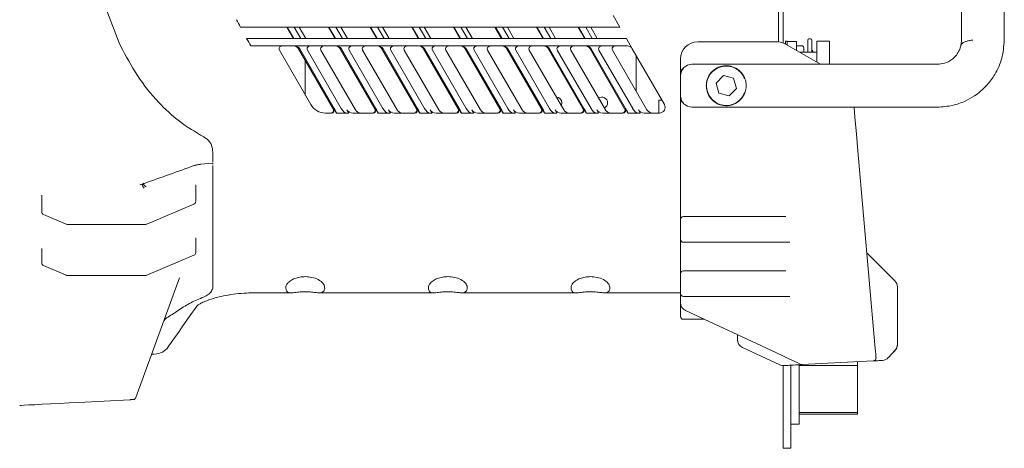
# Model space of a CAD drawing. Header units: millimetres. Extents: x 63 to 559, y 25 to 389.
# Tile 58 of 88: x 382 to 425, y 158 to 176. Entities that reach past the tile are written whole.
import ezdxf

# ---------------------------------------------------------------- set-up
doc = ezdxf.new("R2010")
doc.units = ezdxf.units.MM

msp = doc.modelspace()

# ---------------------------------------------------------------- linework, layer by layer
at = {"color": 7, "linetype": 'Continuous', "lineweight": 15}
for p, q in [((423.234, 194.472), (423.234, 175.433)), ((425.109, 175.433), (425.109, 194.472)), ((415.205, 179.581), (415.205, 175.364)), ((386.318, 175.333), (385.663, 177.042)), ((408.255, 176.018), (407.959, 176.531)), ((392.263, 176.018), (391.632, 176.018)), ((392.426, 176.018), (392.263, 176.018)), ((407.438, 176.018), (392.426, 176.018)), ((393.951, 175.518), (393.662, 176.018)), ((393.969, 175.518), (393.68, 176.018)), ((394.277, 175.518), (393.988, 176.018)), ((394.205, 176.018), (394.494, 175.518)), ((395.776, 175.518), (395.487, 176.018)), ((395.794, 175.518), (395.505, 176.018)), ((396.102, 175.518), (395.813, 176.018)), ((396.03, 176.018), (396.319, 175.518)), ((397.601, 175.518), (397.312, 176.018)), ((397.619, 175.518), (397.33, 176.018)), ((397.927, 175.518), (397.638, 176.018)), ((397.855, 176.018), (398.144, 175.518)), ((399.426, 175.518), (399.137, 176.018)), ((399.444, 175.518), (399.155, 176.018)), ((399.752, 175.518), (399.463, 176.018)), ((399.68, 176.018), (399.969, 175.518)), ((401.251, 175.518), (400.962, 176.018)), ((401.269, 175.518), (400.98, 176.018)), ((401.577, 175.518), (401.288, 176.018)), ((401.505, 176.018), (401.794, 175.518)), ((403.076, 175.518), (402.787, 176.018)), ((403.094, 175.518), (402.805, 176.018)), ((403.402, 175.518), (403.113, 176.018)), ((403.33, 176.018), (403.619, 175.518)), ((404.901, 175.518), (404.612, 176.018)), ((404.919, 175.518), (404.63, 176.018)), ((405.227, 175.518), (404.938, 176.018)), ((405.155, 176.018), (405.444, 175.518)), ((406.726, 175.518), (406.437, 176.018)), ((406.744, 175.518), (406.455, 176.018)), ((407.052, 175.518), (406.763, 176.018)), ((406.98, 176.018), (407.269, 175.518)), ((407.601, 176.018), (407.438, 176.018)), ((408.255, 176.018), (407.601, 176.018)), ((386.318, 175.333), (386.379, 175.204)), ((391.903, 175.518), (392.552, 175.518)), ((392.552, 175.518), (392.715, 175.518)), ((392.715, 175.518), (407.727, 175.518)), ((407.727, 175.518), (407.89, 175.518)), ((407.89, 175.518), (408.544, 175.518)), ((408.804, 175.068), (408.544, 175.518)), ((411.671, 175.377), (415.14, 175.377)), ((415.515, 175.277), (417.051, 174.39)), ((415.521, 175.409), (415.596, 175.409)), ((415.521, 175.334), (415.521, 175.409)), ((415.521, 175.334), (415.521, 175.273)), ((415.596, 175.409), (415.596, 175.391)), ((415.596, 175.23), (415.596, 175.391)), ((415.596, 175.391), (415.996, 175.391)), ((415.596, 175.23), (415.596, 175.234)), ((415.996, 174.999), (415.996, 175.391)), ((415.996, 175.202), (416.234, 175.202)), ((416.496, 175.3), (416.496, 175.454)), ((416.496, 175.108), (416.496, 175.3)), ((416.621, 175.504), (416.546, 175.504)), ((416.671, 175.454), (416.671, 175.3)), ((416.671, 175.3), (416.671, 175.108)), ((417.446, 175.404), (416.896, 175.404)), ((416.896, 175.404), (416.896, 174.48)), ((417.446, 175.404), (417.446, 174.39)), ((392.739, 175.193), (392.085, 175.193)), ((392.902, 175.193), (392.739, 175.193)), ((407.914, 175.193), (392.902, 175.193)), ((393.34, 175.006), (394.711, 172.63)), ((395.695, 172.442), (394.179, 175.068)), ((395.737, 172.455), (394.229, 175.068)), ((396.046, 172.455), (394.569, 175.012)), ((396.673, 172.393), (395.161, 175.012)), ((397.52, 172.442), (396.004, 175.068)), ((397.562, 172.455), (396.054, 175.068)), ((397.871, 172.455), (396.394, 175.012)), ((398.498, 172.393), (396.986, 175.012)), ((399.345, 172.442), (397.829, 175.068)), ((399.387, 172.455), (397.879, 175.068)), ((399.696, 172.455), (398.219, 175.012)), ((400.323, 172.393), (398.811, 175.012)), ((401.17, 172.442), (399.654, 175.068)), ((401.212, 172.455), (399.704, 175.068)), ((401.521, 172.455), (400.044, 175.012)), ((402.148, 172.393), (400.636, 175.012)), ((402.995, 172.442), (401.479, 175.068)), ((403.037, 172.455), (401.529, 175.068)), ((403.346, 172.455), (401.869, 175.012)), ((403.973, 172.393), (402.461, 175.012)), ((404.82, 172.442), (403.304, 175.068)), ((404.862, 172.455), (403.354, 175.068)), ((405.171, 172.455), (403.694, 175.012)), ((405.798, 172.393), (404.286, 175.012)), ((406.645, 172.442), (405.129, 175.068)), ((406.687, 172.455), (405.179, 175.068)), ((406.996, 172.455), (405.519, 175.012)), ((407.623, 172.393), (406.111, 175.012)), ((408.47, 172.442), (406.954, 175.068)), ((408.512, 172.455), (407.004, 175.068)), ((408.821, 172.455), (407.344, 175.012)), ((408.077, 175.193), (407.914, 175.193)), ((409.448, 172.393), (407.936, 175.012)), ((408.587, 175.193), (408.077, 175.193)), ((410.211, 172.63), (408.804, 175.068)), ((408.971, 173.219), (408.971, 174.778)), ((416.896, 174.916), (416.14, 174.916)), ((416.321, 175.115), (416.321, 174.916)), ((416.496, 174.916), (416.496, 175.108)), ((416.671, 175.108), (416.671, 174.916)), ((416.721, 174.995), (416.671, 174.995)), ((416.721, 174.982), (416.671, 174.982)), ((416.721, 174.916), (416.721, 174.982)), ((394.471, 174.561), (394.471, 173.046)), ((410.921, 174.066), (410.921, 174.627)), ((416.785, 174.39), (411.421, 174.39)), ((418.002, 174.39), (416.785, 174.39)), ((422.171, 174.39), (418.003, 174.39)), ((410.921, 174.066), (410.921, 173.943)), ((410.921, 173.015), (410.921, 173.89)), ((412.797, 173.897), (412.474, 173.567)), ((412.474, 173.567), (412.598, 173.122)), ((413.244, 173.783), (412.797, 173.897)), ((413.369, 173.338), (413.244, 173.783)), ((412.598, 173.122), (413.046, 173.008)), ((413.046, 173.008), (413.369, 173.338)), ((409.971, 172.827), (410.097, 172.827)), ((409.971, 172.255), (409.971, 172.827)), ((410.921, 172.97), (410.921, 172.844)), ((410.921, 170.588), (410.921, 172.844)), ((395.361, 172.255), (395.618, 172.255)), ((395.726, 172.442), (395.835, 172.255)), ((395.835, 172.255), (395.843, 172.255)), ((396.277, 172.255), (395.843, 172.255)), ((396.277, 172.255), (396.378, 172.255)), ((396.378, 172.255), (396.298, 172.393)), ((396.556, 172.255), (397.443, 172.255)), ((397.551, 172.442), (397.66, 172.255)), ((397.66, 172.255), (397.668, 172.255)), ((398.102, 172.255), (397.668, 172.255)), ((398.102, 172.255), (398.203, 172.255)), ((398.203, 172.255), (398.123, 172.393)), ((398.381, 172.255), (399.268, 172.255)), ((399.376, 172.442), (399.485, 172.255)), ((399.485, 172.255), (399.493, 172.255)), ((399.927, 172.255), (399.493, 172.255)), ((399.927, 172.255), (400.028, 172.255)), ((400.028, 172.255), (399.948, 172.393)), ((400.206, 172.255), (401.093, 172.255)), ((401.201, 172.442), (401.31, 172.255)), ((401.31, 172.255), (401.318, 172.255)), ((401.752, 172.255), (401.318, 172.255)), ((401.752, 172.255), (401.853, 172.255)), ((401.853, 172.255), (401.773, 172.393)), ((402.031, 172.255), (402.918, 172.255)), ((403.026, 172.442), (403.135, 172.255)), ((403.135, 172.255), (403.143, 172.255)), ((403.577, 172.255), (403.143, 172.255)), ((403.577, 172.255), (403.678, 172.255)), ((403.678, 172.255), (403.598, 172.393)), ((403.856, 172.255), (404.743, 172.255)), ((404.851, 172.442), (404.96, 172.255)), ((404.96, 172.255), (404.968, 172.255)), ((405.402, 172.255), (404.968, 172.255)), ((405.402, 172.255), (405.503, 172.255)), ((405.503, 172.255), (405.423, 172.393)), ((405.681, 172.255), (406.568, 172.255)), ((406.676, 172.442), (406.785, 172.255)), ((406.785, 172.255), (406.793, 172.255)), ((407.227, 172.255), (406.793, 172.255)), ((407.227, 172.255), (407.328, 172.255)), ((407.328, 172.255), (407.248, 172.393)), ((407.506, 172.255), (408.393, 172.255)), ((408.501, 172.442), (408.61, 172.255)), ((408.61, 172.255), (408.618, 172.255)), ((409.052, 172.255), (408.618, 172.255)), ((409.052, 172.255), (409.153, 172.255)), ((409.153, 172.255), (409.073, 172.393)), ((409.331, 172.255), (409.995, 172.255)), ((411.421, 172.515), (416.785, 172.515)), ((416.784, 172.515), (418.001, 172.515)), ((418.003, 172.515), (422.171, 172.515)), ((390.421, 170.549), (390.421, 170.104)), ((410.921, 167.599), (410.921, 170.588)), ((418.694, 170.599), (419.437, 162.108)), ((389.874, 170.015), (390.421, 170.057)), ((389.874, 170.015), (389.873, 170.015)), ((390.421, 165.652), (390.421, 169.962)), ((389.671, 169.12), (389.671, 169.082)), ((389.671, 169.082), (389.671, 168.385)), ((382.921, 168.623), (382.921, 168.662)), ((382.921, 167.927), (382.921, 168.623)), ((387.521, 167.393), (389.595, 168.27)), ((382.998, 167.812), (383.989, 167.393)), ((410.921, 166.724), (410.921, 167.599)), ((411.046, 167.724), (415.369, 167.724)), ((415.369, 167.724), (415.533, 167.724)), ((384.037, 167.383), (387.473, 167.383)), ((389.671, 166.787), (389.671, 166.748)), ((389.671, 166.748), (389.671, 166.149)), ((410.921, 165.224), (410.921, 166.724)), ((415.369, 166.599), (411.046, 166.599)), ((415.706, 166.599), (415.369, 166.599)), ((382.921, 166.29), (382.921, 166.329)), ((382.921, 165.69), (382.921, 166.29)), ((419.084, 166.14), (420.311, 164.912)), ((387.521, 165.156), (389.594, 166.035)), ((382.998, 165.576), (383.989, 165.156)), ((390.421, 165.426), (390.421, 164.645)), ((411.046, 165.349), (415.369, 165.349)), ((415.369, 165.349), (415.533, 165.349)), ((384.037, 165.145), (387.473, 165.145)), ((388.957, 165.046), (387.046, 159.795)), ((410.921, 164.349), (410.921, 165.224)), ((420.421, 164.647), (420.421, 162.131)), ((392.277, 164.386), (393.859, 164.386)), ((395.089, 164.386), (400.109, 164.386)), ((401.339, 164.386), (406.359, 164.386)), ((407.589, 164.386), (410.921, 164.386)), ((410.921, 163.949), (410.921, 164.349)), ((415.369, 164.224), (411.046, 164.224)), ((415.706, 164.224), (415.369, 164.224)), ((410.921, 163.56), (410.921, 163.949)), ((410.921, 163.352), (410.921, 163.56)), ((415.091, 161.766), (411.138, 163.609)), ((388.394, 163.287), (388.343, 163.248)), ((411.046, 163.227), (411.957, 163.227)), ((413.421, 162.33), (413.421, 162.545)), ((415.264, 161.232), (413.638, 161.99)), ((420.325, 161.88), (420.026, 161.548)), ((420.311, 161.848), (420.165, 161.702)), ((420.421, 162.131), (420.421, 162.114)), ((387.74, 161.702), (387.855, 161.702)), ((419.368, 161.403), (416.254, 161.24)), ((419.767, 161.424), (419.615, 161.416)), ((415.421, 161.197), (415.421, 158.577)), ((415.642, 161.208), (415.442, 161.197)), ((415.676, 161.21), (415.642, 161.208)), ((415.746, 161.213), (415.746, 158.577)), ((416.121, 158.64), (416.121, 161.202)), ((416.121, 161.202), (418.671, 161.202)), ((418.671, 161.367), (418.671, 161.202)), ((418.671, 159.144), (418.671, 161.202)), ((386.79, 159.706), (384.54, 159.588)), ((416.121, 159.144), (418.671, 159.144)), ((416.121, 159.076), (418.671, 159.076)), ((418.671, 159.144), (418.671, 159.076)), ((415.421, 158.577), (415.421, 157.577)), ((415.746, 158.64), (416.121, 158.64)), ((415.746, 158.577), (415.746, 157.577)), ((415.421, 157.577), (415.746, 157.577))]:
    msp.add_line(p, q, dxfattribs=at)
at = {"color": 7, "linetype": 'Continuous', "lineweight": 15, "flags": 128}
for points in [[(405.69, 172.581), (405.702, 172.607), (405.721, 172.702)], [(418.526, 172.515), (418.564, 172.081), (418.63, 171.33), (418.694, 170.599)], [(389.607, 169.958), (389.607, 169.958), (389.608, 169.958)], [(389.717, 163.805), (389.389, 163.337), (389.11, 162.938), (388.88, 162.61), (388.701, 162.353), (388.572, 162.17), (388.495, 162.059), (388.469, 162.022), (388.469, 162.022)], [(419.437, 162.108), (419.45, 161.95), (419.463, 161.81), (419.473, 161.695), (419.48, 161.61), (419.485, 161.557), (419.486, 161.539)], [(416.194, 161.251), (416.16, 161.268), (416.058, 161.315), (415.892, 161.393), (415.669, 161.497), (415.398, 161.623), (415.091, 161.766)], [(419.615, 161.416), (419.566, 161.413), (419.52, 161.411), (419.478, 161.409), (419.44, 161.407), (419.41, 161.405), (419.387, 161.404), (419.373, 161.403), (419.368, 161.403)], [(416.254, 161.24), (416.245, 161.239), (416.218, 161.238), (416.175, 161.236), (416.116, 161.233), (416.044, 161.229), (415.961, 161.225), (415.87, 161.22), (415.774, 161.215), (415.676, 161.21)], [(384.54, 159.588), (384.117, 159.566), (383.701, 159.544), (383.305, 159.523), (382.943, 159.504), (382.624, 159.487), (382.36, 159.473), (382.159, 159.463), (382.026, 159.456), (381.966, 159.453)]]:
    msp.add_lwpolyline(points, dxfattribs=at)
at = {"color": 7, "linetype": 'Continuous', "lineweight": 15}
for centre, radius, start, end in [((411.671, 174.627), 0.75, 90, 180), ((415.14, 174.627), 0.75, 60, 90), ((416.234, 175.115), 0.0875, 0, 90), ((416.546, 175.454), 0.05, 90, 180), ((416.621, 175.454), 0.05, 0, 90), ((393.448, 175.068), 0.125, 90, 210), ((408.587, 174.943), 0.25, 30, 90), ((411.421, 173.89), 0.5, 89.9819, 180), ((412.921, 173.452), 0.863, 105.6335, 339.499), ((412.921, 173.452), 0.863, 20.501, 105.6335), ((395.361, 173.005), 0.75, 210, 270), ((405.471, 172.702), 0.25, 0, 90), ((407.471, 172.702), 0.25, 0, 125.3133), ((407.471, 172.702), 0.25, 294.6867, 0), ((409.995, 172.505), 0.25, 270, 30), ((411.421, 173.015), 0.5, 180.0001, 270.0234), ((389.546, 168.385), 0.125, 292.9179, 0), ((383.046, 167.927), 0.125, 180, 247.0834), ((411.046, 167.599), 0.125, 90, 180), ((384.037, 167.508), 0.125, 247.0845, 270), ((387.473, 167.508), 0.125, 270, 292.9155), ((411.046, 166.724), 0.125, 180, 270), ((389.546, 166.149), 0.125, 292.976, 0), ((383.046, 165.69), 0.125, 180, 247.0283), ((411.046, 165.224), 0.125, 90, 180), ((384.037, 165.27), 0.125, 247.0319, 270), ((387.473, 165.27), 0.125, 270, 292.9681), ((420.046, 164.647), 0.375, 0, 45), ((411.046, 164.349), 0.125, 180, 270), ((411.296, 163.949), 0.375, 180, 245), ((411.046, 163.352), 0.125, 180, 270), ((413.796, 162.33), 0.375, 180, 245), ((387.855, 162.452), 0.75, 271.7283, 325), ((420.046, 162.114), 0.375, 315, 0), ((420.046, 162.131), 0.375, 318, 0), ((419.362, 161.528), 0.125, 273, 5), ((419.747, 161.798), 0.375, 273, 318), ((415.423, 161.572), 0.375, 245, 273), ((416.247, 161.365), 0.125, 245, 273), ((386.928, 159.838), 0.125, 273, 340), ((381.957, 159.577), 0.125, 269.5358, 273)]:
    msp.add_arc(centre, radius, start, end, dxfattribs=at)
for centre, major_axis, ratio, start_param, end_param in [((392.148, 188.585), (-4.773, 17.813), 0.267949, 2.254383, 2.279682), ((392.148, 188.585), (-4.773, 17.813), 0.267949, 2.319897, 2.346992), ((393.962, 174.943), (0.25, 0), 0.998812, 0.523084, 1.570796), ((394.012, 174.943), (0.25, 0), 0.998812, 0.523084, 1.570796), ((394.698, 175.068), (0.144, 0), 0.866025, 1.570796, 3.60524), ((395.29, 175.068), (0.144, 0), 0.866025, 1.570796, 3.60524), ((395.787, 174.943), (0.25, 0), 0.998812, 0.523084, 1.570796), ((395.837, 174.943), (0.25, 0), 0.998812, 0.523084, 1.570796), ((396.523, 175.068), (0.144, 0), 0.866025, 1.570796, 3.60524), ((397.115, 175.068), (0.144, 0), 0.866025, 1.570796, 3.60524), ((397.612, 174.943), (0.25, 0), 0.998812, 0.523084, 1.570796), ((397.662, 174.943), (0.25, 0), 0.998812, 0.523084, 1.570796), ((398.348, 175.068), (0.144, 0), 0.866025, 1.570796, 3.60524), ((398.94, 175.068), (0.144, 0), 0.866025, 1.570796, 3.60524), ((399.437, 174.943), (0.25, 0), 0.998812, 0.523084, 1.570796), ((399.487, 174.943), (0.25, 0), 0.998812, 0.523084, 1.570796), ((400.173, 175.068), (0.144, 0), 0.866025, 1.570796, 3.60524), ((400.765, 175.068), (0.144, 0), 0.866025, 1.570796, 3.60524), ((401.262, 174.943), (0.25, 0), 0.998812, 0.523084, 1.570796), ((401.312, 174.943), (0.25, 0), 0.998812, 0.523084, 1.570796), ((401.998, 175.068), (0.144, 0), 0.866025, 1.570796, 3.60524), ((402.59, 175.068), (0.144, 0), 0.866025, 1.570796, 3.60524), ((403.087, 174.943), (0.25, 0), 0.998812, 0.523084, 1.570796), ((403.137, 174.943), (0.25, 0), 0.998812, 0.523084, 1.570796), ((403.823, 175.068), (0.144, 0), 0.866025, 1.570796, 3.60524), ((404.415, 175.068), (0.144, 0), 0.866025, 1.570796, 3.60524), ((404.912, 174.943), (0.25, 0), 0.998812, 0.523084, 1.570796), ((404.962, 174.943), (0.25, 0), 0.998812, 0.523084, 1.570796), ((405.648, 175.068), (0.144, 0), 0.866025, 1.570796, 3.60524), ((406.24, 175.068), (0.144, 0), 0.866025, 1.570796, 3.60524), ((406.737, 174.943), (0.25, 0), 0.998812, 0.523084, 1.570796), ((406.787, 174.943), (0.25, 0), 0.998812, 0.523084, 1.570796), ((407.473, 175.068), (0.144, 0), 0.866025, 1.570796, 3.60524), ((408.065, 175.068), (0.144, 0), 0.866025, 1.570796, 3.60524), ((395.586, 172.38), (0.125, 0), 0.998812, 4.712389, 6.80627), ((395.618, 172.38), (0.125, 0), 0.998812, 4.712389, 6.80627), ((395.728, 172.455), (-0.116, 0.2), 0.036569, 3.120445, 4.691241), ((396.161, 172.455), (-0.144, 0.191), 0.402543, 1.276795, 2.847591), ((396.556, 172.505), (0.289, 0), 0.866025, 3.60524, 4.712389), ((396.931, 172.505), (0.289, 0), 0.866025, 3.60524, 4.712389), ((397.411, 172.38), (0.125, 0), 0.998812, 4.712389, 6.80627), ((397.443, 172.38), (0.125, 0), 0.998812, 4.712389, 6.80627), ((397.553, 172.455), (-0.116, 0.2), 0.036569, 3.120445, 4.691241), ((397.986, 172.455), (-0.144, 0.191), 0.402543, 1.276795, 2.847591), ((398.381, 172.505), (0.289, 0), 0.866025, 3.60524, 4.712389), ((398.756, 172.505), (0.289, 0), 0.866025, 3.60524, 4.712389), ((399.236, 172.38), (0.125, 0), 0.998812, 4.712389, 6.80627), ((399.268, 172.38), (0.125, 0), 0.998812, 4.712389, 6.80627), ((399.378, 172.455), (-0.116, 0.2), 0.036569, 3.120445, 4.691241), ((399.811, 172.455), (-0.144, 0.191), 0.402543, 1.276795, 2.847591), ((400.206, 172.505), (0.289, 0), 0.866025, 3.60524, 4.712389), ((400.581, 172.505), (0.289, 0), 0.866025, 3.60524, 4.712389), ((401.061, 172.38), (0.125, 0), 0.998812, 4.712389, 6.80627), ((401.093, 172.38), (0.125, 0), 0.998812, 4.712389, 6.80627), ((401.203, 172.455), (-0.116, 0.2), 0.036569, 3.120445, 4.691241), ((401.636, 172.455), (-0.144, 0.191), 0.402543, 1.276795, 2.847591), ((402.031, 172.505), (0.289, 0), 0.866025, 3.60524, 4.712389), ((402.406, 172.505), (0.289, 0), 0.866025, 3.60524, 4.712389), ((402.886, 172.38), (0.125, 0), 0.998812, 4.712389, 6.80627), ((402.918, 172.38), (0.125, 0), 0.998812, 4.712389, 6.80627), ((403.028, 172.455), (-0.116, 0.2), 0.036569, 3.120445, 4.691241), ((403.461, 172.455), (-0.144, 0.191), 0.402543, 1.276795, 2.847591), ((403.856, 172.505), (0.289, 0), 0.866025, 3.60524, 4.712389), ((404.231, 172.505), (0.289, 0), 0.866025, 3.60524, 4.712389), ((404.711, 172.38), (0.125, 0), 0.998812, 4.712389, 6.80627), ((404.743, 172.38), (0.125, 0), 0.998812, 4.712389, 6.80627), ((404.853, 172.455), (-0.116, 0.2), 0.036569, 3.120445, 4.691241), ((405.286, 172.455), (-0.144, 0.191), 0.402543, 1.276795, 2.847591), ((405.681, 172.505), (0.289, 0), 0.866025, 3.60524, 4.712389), ((406.056, 172.505), (0.289, 0), 0.866025, 3.60524, 4.712389), ((406.536, 172.38), (0.125, 0), 0.998812, 4.712389, 6.80627), ((406.568, 172.38), (0.125, 0), 0.998812, 4.712389, 6.80627), ((406.678, 172.455), (-0.116, 0.2), 0.036569, 3.120445, 4.691241), ((407.111, 172.455), (-0.144, 0.191), 0.402543, 1.276795, 2.847591), ((407.506, 172.505), (0.289, 0), 0.866025, 3.60524, 4.712389), ((407.881, 172.505), (0.289, 0), 0.866025, 3.60524, 4.712389), ((408.361, 172.38), (0.125, 0), 0.998812, 4.712389, 6.80627), ((408.393, 172.38), (0.125, 0), 0.998812, 4.712389, 6.80627), ((408.503, 172.455), (-0.116, 0.2), 0.036569, 3.120445, 4.691241), ((408.936, 172.455), (-0.144, 0.191), 0.402543, 1.276795, 2.847591), ((409.331, 172.505), (0.289, 0), 0.866025, 3.60524, 4.712389), ((409.706, 172.505), (0.289, 0), 0.866025, 3.60524, 4.712389)]:
    msp.add_ellipse(centre, major_axis=major_axis, ratio=ratio, start_param=start_param, end_param=end_param, dxfattribs=at)
for points, knots in [([(415.421, 175.334), (415.421, 176.979), (415.421, 179.759), (415.421, 182.958), (415.421, 184.513), (415.421, 184.932)], [0, 0, 0, 0, 0.514121, 0.868901, 1, 1, 1, 1]), ([(386.379, 175.204), (386.613, 174.759), (387.084, 173.861), (387.964, 172.765), (388.936, 171.859), (389.658, 171.429), (390.023, 171.212)], [0, 0, 0, 0, 0.270303, 0.545949, 0.770566, 1, 1, 1, 1]), ([(423.234, 175.452), (423.229, 175.373), (423.218, 175.214), (423.139, 174.99), (423.015, 174.791), (422.808, 174.581), (422.514, 174.419), (422.279, 174.399), (422.171, 174.39)], [0, 0, 0, 0, 0.127147, 0.257068, 0.392424, 0.526225, 0.783305, 1, 1, 1, 1]), ([(422.171, 172.515), (422.397, 172.53), (422.817, 172.558), (423.363, 172.752), (423.768, 172.976), (424.089, 173.218), (424.402, 173.521), (424.738, 173.981), (425.041, 174.643), (425.085, 175.171), (425.109, 175.452)], [0, 0, 0, 0, 0.149481, 0.278721, 0.380539, 0.453786, 0.541583, 0.665276, 0.821807, 1, 1, 1, 1]), ([(423.725, 175.452), (423.674, 175.447), (423.571, 175.437), (423.408, 175.375), (423.277, 175.334), (423.226, 175.275), (423.211, 175.228), (423.196, 175.166), (423.174, 175.082), (423.148, 175.038), (423.145, 175.033)], [0, 0, 0, 0, 0.14006, 0.284464, 0.555422, 0.746392, 0.813217, 0.867528, 0.984173, 1, 1, 1, 1]), ([(411.046, 174.189), (411.046, 174.189), (411.034, 174.189), (411.011, 174.186), (410.981, 174.175), (410.952, 174.155), (410.926, 174.119), (410.923, 174.086), (410.921, 174.066)], [0, 0, 0, 0, 0.006735, 0.146217, 0.28545, 0.439727, 0.674131, 1, 1, 1, 1]), ([(412.046, 173.452), (412.053, 173.372), (412.066, 173.213), (412.173, 172.976), (412.361, 172.756), (412.578, 172.634), (412.777, 172.586), (412.904, 172.575), (413.044, 172.582), (413.24, 172.626), (413.47, 172.746), (413.672, 172.969), (413.781, 173.235), (413.807, 173.477), (413.768, 173.706), (413.669, 173.931), (413.482, 174.149), (413.265, 174.27), (413.067, 174.318), (412.939, 174.33), (412.799, 174.323), (412.603, 174.279), (412.373, 174.159), (412.173, 173.937), (412.063, 173.68), (412.052, 173.525), (412.046, 173.452)], [0, 0, 0, 0, 0.039397, 0.078614, 0.133771, 0.203163, 0.227743, 0.24735, 0.267067, 0.295712, 0.357304, 0.423863, 0.464522, 0.505412, 0.541648, 0.578422, 0.633558, 0.702968, 0.727575, 0.747226, 0.766991, 0.795571, 0.857036, 0.923527, 0.964242, 1, 1, 1, 1]), ([(410.921, 172.844), (410.923, 172.826), (410.926, 172.795), (410.95, 172.759), (410.982, 172.736), (411.016, 172.725), (411.038, 172.724), (411.046, 172.724)], [0, 0, 0, 0, 0.299235, 0.530819, 0.71393, 0.898241, 1, 1, 1, 1]), ([(390.421, 170.549), (390.409, 170.649), (390.385, 170.854), (390.223, 171.085), (390.073, 171.18), (390.023, 171.212)], [0, 0, 0, 0, 0.38876, 0.795384, 1, 1, 1, 1]), ([(390.421, 170.059), (390.421, 170.06), (390.421, 170.061), (390.421, 170.046), (390.421, 170.025), (390.421, 170.014)], [0, 0, 0, 0, 0.323503, 0.646999, 1, 1, 1, 1]), ([(387.371, 169.16), (387.388, 169.166), (388.134, 169.428), (388.879, 169.696), (389.607, 169.958)], [0, 0, 0, 0, 0.022677, 1, 1, 1, 1]), ([(389.61, 169.952), (389.64, 169.964), (389.723, 170), (389.815, 170.006), (389.874, 170.01)], [0, 0, 0, 0, 0.354441, 1, 1, 1, 1]), ([(387.227, 169.113), (387.271, 169.127), (387.319, 169.142), (387.365, 169.162), (387.369, 169.164)], [0, 0, 0, 0, 0.91085, 1, 1, 1, 1]), ([(387.495, 169.038), (387.482, 169.043), (387.455, 169.052), (387.419, 169.078), (387.393, 169.108), (387.379, 169.14), (387.377, 169.168), (387.386, 169.182), (387.39, 169.187)], [0, 0, 0, 0, 0.173492, 0.346985, 0.52048, 0.693976, 0.867475, 1, 1, 1, 1]), ([(387.341, 169.148), (387.339, 169.141), (387.335, 169.127), (387.339, 169.096), (387.35, 169.062), (387.367, 169.026), (387.389, 168.993), (387.405, 168.976), (387.413, 168.967)], [0, 0, 0, 0, 0.166672, 0.333338, 0.500005, 0.666669, 0.833333, 1, 1, 1, 1]), ([(389.672, 166.188), (389.672, 166.19), (389.671, 166.196), (389.672, 166.197), (389.673, 166.197)], [0, 0, 0, 0, 0.316934, 1, 1, 1, 1]), ([(382.919, 165.739), (382.92, 165.738), (382.921, 165.736), (382.921, 165.731), (382.92, 165.73)], [0, 0, 0, 0, 0.65485, 1, 1, 1, 1]), ([(390.421, 165.652), (390.421, 165.643), (390.421, 165.624), (390.421, 165.584), (390.421, 165.555), (390.421, 165.539)], [0, 0, 0, 0, 0.324504, 0.649026, 1, 1, 1, 1]), ([(390.421, 165.539), (390.421, 165.532), (390.421, 165.512), (390.421, 165.477), (390.421, 165.445), (390.421, 165.431), (390.421, 165.426)], [0, 0, 0, 0, 0.154235, 0.478372, 0.800189, 1, 1, 1, 1]), ([(395.293, 164.475), (395.303, 164.5), (395.335, 164.579), (395.312, 164.725), (395.172, 164.895), (394.928, 165.027), (394.636, 165.093), (394.357, 165.096), (394.112, 165.052), (393.899, 164.97), (393.772, 164.881), (393.657, 164.76), (393.597, 164.628), (393.635, 164.519), (393.65, 164.475)], [0, 0, 0, 0, 0.045565, 0.150369, 0.260251, 0.365421, 0.456631, 0.534318, 0.606747, 0.682164, 0.766336, 0.794734, 0.918749, 1, 1, 1, 1]), ([(401.543, 164.475), (401.553, 164.5), (401.585, 164.579), (401.562, 164.725), (401.422, 164.895), (401.178, 165.027), (400.886, 165.093), (400.607, 165.096), (400.362, 165.052), (400.149, 164.97), (400.022, 164.881), (399.907, 164.76), (399.847, 164.628), (399.885, 164.519), (399.9, 164.475)], [0, 0, 0, 0, 0.045565, 0.150369, 0.260251, 0.365421, 0.456632, 0.534318, 0.606747, 0.682164, 0.766336, 0.794734, 0.918749, 1, 1, 1, 1]), ([(407.793, 164.475), (407.803, 164.5), (407.835, 164.579), (407.812, 164.725), (407.672, 164.895), (407.428, 165.027), (407.136, 165.093), (406.857, 165.096), (406.612, 165.052), (406.399, 164.97), (406.272, 164.881), (406.157, 164.76), (406.097, 164.628), (406.135, 164.519), (406.15, 164.475)], [0, 0, 0, 0, 0.045565, 0.150369, 0.260251, 0.365421, 0.456631, 0.534318, 0.606747, 0.682164, 0.766336, 0.794734, 0.918749, 1, 1, 1, 1]), ([(389.954, 164.174), (390.032, 164.208), (390.188, 164.277), (390.345, 164.421), (390.414, 164.547), (390.42, 164.623), (390.421, 164.645)], [0, 0, 0, 0, 0.28191, 0.56271, 0.875666, 1, 1, 1, 1]), ([(395.293, 164.475), (395.271, 164.449), (395.229, 164.395), (395.098, 164.381), (394.917, 164.397), (394.677, 164.429), (394.394, 164.438), (394.117, 164.411), (393.894, 164.381), (393.741, 164.389), (393.675, 164.431), (393.654, 164.468), (393.65, 164.475)], [0, 0, 0, 0, 0.09384, 0.187457, 0.286561, 0.405676, 0.535796, 0.659136, 0.786322, 0.88794, 0.977851, 1, 1, 1, 1]), ([(401.543, 164.475), (401.521, 164.449), (401.479, 164.395), (401.348, 164.381), (401.167, 164.397), (400.927, 164.429), (400.644, 164.438), (400.367, 164.411), (400.144, 164.381), (399.991, 164.389), (399.925, 164.431), (399.904, 164.468), (399.9, 164.475)], [0, 0, 0, 0, 0.09384, 0.187457, 0.286561, 0.405676, 0.535796, 0.659136, 0.786322, 0.887939, 0.977851, 1, 1, 1, 1]), ([(407.793, 164.475), (407.771, 164.449), (407.729, 164.395), (407.598, 164.381), (407.417, 164.397), (407.177, 164.429), (406.894, 164.438), (406.617, 164.411), (406.394, 164.381), (406.241, 164.389), (406.175, 164.431), (406.154, 164.468), (406.15, 164.475)], [0, 0, 0, 0, 0.09384, 0.187457, 0.286561, 0.405676, 0.535796, 0.659136, 0.786322, 0.887939, 0.977851, 1, 1, 1, 1]), ([(389.954, 164.174), (389.758, 164.091), (389.459, 163.965), (389.129, 163.758), (388.807, 163.543), (388.556, 163.387), (388.394, 163.287)], [0, 0, 0, 0, 0.313873, 0.478223, 0.662266, 1, 1, 1, 1]), ([(389.716, 163.803), (389.715, 163.802), (389.71, 163.796), (389.755, 163.839), (389.857, 163.905), (390.036, 163.996), (390.286, 164.093), (390.606, 164.19), (390.992, 164.276), (391.433, 164.342), (391.869, 164.381), (392.155, 164.382), (392.277, 164.383)], [0, 0, 0, 0, 0.027893, 0.0985, 0.179332, 0.274209, 0.376549, 0.493139, 0.618509, 0.753594, 0.894614, 1, 1, 1, 1]), ([(388.343, 163.248), (388.323, 163.224), (388.295, 163.191), (388.282, 163.163), (388.278, 163.154)], [0, 0, 0, 0, 0.7165616, 1, 1, 1, 1]), ([(386.911, 159.712), (386.906, 159.712), (386.891, 159.711), (386.861, 159.709), (386.825, 159.707), (386.802, 159.706), (386.79, 159.706)], [0, 0, 0, 0, 0.179006, 0.511561, 0.729875, 1, 1, 1, 1]), ([(381.966, 159.453), (381.966, 159.453), (381.965, 159.453), (381.964, 159.453), (381.963, 159.453), (381.963, 159.453)], [0, 0, 0, 0, 0.156383, 0.576405, 1, 1, 1, 1])]:
    msp.add_open_spline(points, degree=3, knots=knots, dxfattribs=at)

doc.saveas('drawing.dxf')
